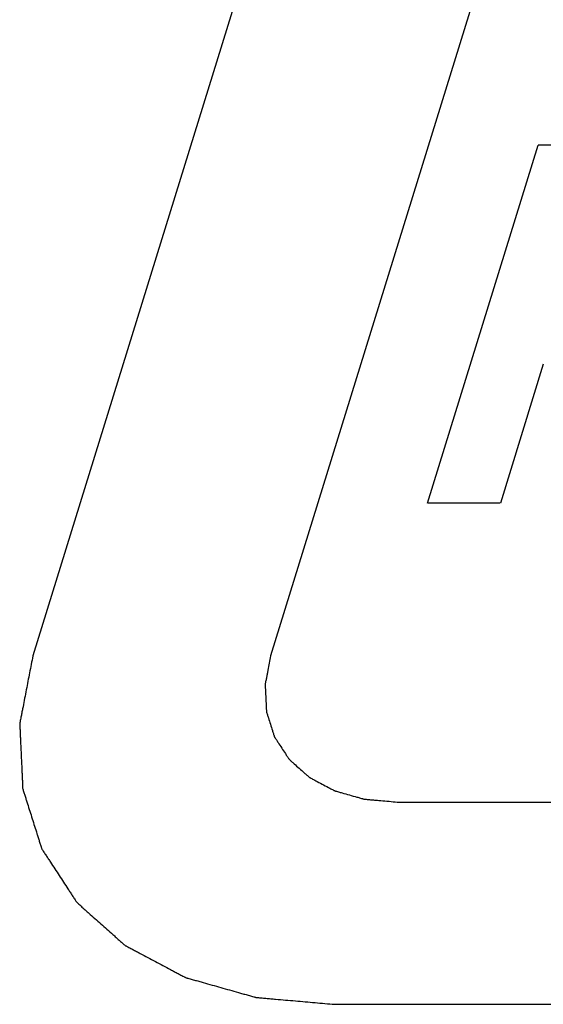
# Model space of a CAD drawing. Header units: inches. Extents: x 749 to 1245, y 24 to 374.
# Tile 115 of 145: x 1150.67 to 1152.5, y 154.96 to 158.39. Entities that reach past the tile are written whole.
import ezdxf

# ---------------------------------------------------------------- set-up
doc = ezdxf.new("R2010")
doc.units = ezdxf.units.IN
doc.header["$LTSCALE"] = 5
doc.header["$MEASUREMENT"] = 0
doc.layers.add('AM_0', color=7, linetype='CONTINUOUS', lineweight=30)

msp = doc.modelspace()

# ---------------------------------------------------------------- linework, layer by layer
at = {"layer": 'AM_0', "color": 1, "linetype": 'Continuous'}
for p, q in [((1152.2179, 161.0282), (1150.7171, 156.1716)), ((1153.0469, 161.0282), (1151.546, 156.1716)), ((1152.0931, 156.7039), (1152.4788, 157.9522)), ((1152.4789, 157.9525), (1153.0847, 157.9525)), ((1152.4962, 157.1881), (1152.3466, 156.7042)), ((1152.3465, 156.7039), (1152.0934, 156.7039)), ((1151.9874, 155.6624), (1157.698, 155.6624)), ((1151.7695, 154.9574), (1157.4801, 154.9574))]:
    msp.add_line(p, q, dxfattribs=at)
for points, knots in [([(1150.7171, 156.1716), (1150.7133, 156.1519), (1150.7057, 156.1126), (1150.6961, 156.0635), (1150.6885, 156.0242), (1150.6838, 155.9996), (1150.68, 155.98), (1150.6771, 155.9652), (1150.6748, 155.953), (1150.673, 155.9443), (1150.6722, 155.9395), (1150.6711, 155.9357), (1150.6716, 155.9322), (1150.6717, 155.9275), (1150.6722, 155.9192), (1150.6727, 155.9074), (1150.6734, 155.8932), (1150.6742, 155.8743), (1150.6753, 155.8507), (1150.6766, 155.8223), (1150.6779, 155.794), (1150.679, 155.7703), (1150.6799, 155.7514), (1150.6805, 155.7373), (1150.6811, 155.7255), (1150.6814, 155.7172), (1150.6817, 155.7125), (1150.6816, 155.7088), (1150.6829, 155.7057), (1150.6842, 155.7013), (1150.6867, 155.6937), (1150.6901, 155.6828), (1150.6942, 155.6697), (1150.6997, 155.6522), (1150.7066, 155.6304), (1150.7149, 155.6043), (1150.7232, 155.5781), (1150.7301, 155.5563), (1150.7356, 155.5389), (1150.7397, 155.5258), (1150.7432, 155.5149), (1150.7455, 155.5073), (1150.747, 155.503), (1150.7477, 155.4996), (1150.75, 155.4968), (1150.7524, 155.4929), (1150.7569, 155.4861), (1150.7632, 155.4763), (1150.7708, 155.4647), (1150.781, 155.4491), (1150.7937, 155.4297), (1150.809, 155.4064), (1150.8242, 155.383), (1150.8369, 155.3636), (1150.8471, 155.348), (1150.8547, 155.3364), (1150.8611, 155.3267), (1150.8654, 155.3198), (1150.8681, 155.316), (1150.8697, 155.3129), (1150.8726, 155.3107), (1150.8761, 155.3075), (1150.8823, 155.3021), (1150.891, 155.2942), (1150.9016, 155.2848), (1150.9156, 155.2723), (1150.9332, 155.2566), (1150.9543, 155.2378), (1150.9754, 155.219), (1150.993, 155.2034), (1151.0071, 155.1908), (1151.0176, 155.1814), (1151.0265, 155.1736), (1151.0326, 155.1681), (1151.0362, 155.165), (1151.0386, 155.1625), (1151.0421, 155.1609), (1151.0464, 155.1585), (1151.0542, 155.1545), (1151.0651, 155.1486), (1151.0783, 155.1416), (1151.0959, 155.1323), (1151.1179, 155.1207), (1151.1442, 155.1067), (1151.1706, 155.0927), (1151.1926, 155.081), (1151.2102, 155.0717), (1151.2233, 155.0647), (1151.2343, 155.0589), (1151.242, 155.0547), (1151.2464, 155.0525), (1151.2496, 155.0505), (1151.2536, 155.0496), (1151.2586, 155.0481), (1151.2676, 155.0456), (1151.2803, 155.042), (1151.2957, 155.0377), (1151.3161, 155.0319), (1151.3416, 155.0247), (1151.3722, 155.016), (1151.4029, 155.0074), (1151.4284, 155.0001), (1151.4488, 154.9944), (1151.4641, 154.99), (1151.4769, 154.9865), (1151.4858, 154.9839), (1151.491, 154.9825), (1151.4946, 154.9812), (1151.4991, 154.9811), (1151.5047, 154.9805), (1151.5148, 154.9797), (1151.5291, 154.9784), (1151.5463, 154.9769), (1151.5692, 154.9749), (1151.5978, 154.9724), (1151.6436, 154.9684), (1151.7008, 154.9634), (1151.7466, 154.9594), (1151.7695, 154.9574)], [0, 0, 0, 0, 0.03125, 0.0625, 0.078125, 0.09375, 0.101562, 0.109375, 0.117188, 0.121094, 0.123047, 0.125, 0.126953, 0.128906, 0.132812, 0.140625, 0.148438, 0.15625, 0.171875, 0.1875, 0.203125, 0.21875, 0.226562, 0.234375, 0.242188, 0.246094, 0.248047, 0.25, 0.251953, 0.253906, 0.257812, 0.265625, 0.273438, 0.28125, 0.296875, 0.3125, 0.328125, 0.34375, 0.351562, 0.359375, 0.367188, 0.371094, 0.373047, 0.375, 0.376953, 0.378906, 0.382812, 0.390625, 0.398438, 0.40625, 0.421875, 0.4375, 0.453125, 0.46875, 0.476562, 0.484375, 0.492188, 0.496094, 0.498047, 0.5, 0.501953, 0.503906, 0.507812, 0.515625, 0.523438, 0.53125, 0.546875, 0.5625, 0.578125, 0.59375, 0.601562, 0.609375, 0.617188, 0.621094, 0.623047, 0.625, 0.626953, 0.628906, 0.632812, 0.640625, 0.648438, 0.65625, 0.671875, 0.6875, 0.703125, 0.71875, 0.726562, 0.734375, 0.742188, 0.746094, 0.748047, 0.75, 0.751953, 0.753906, 0.757812, 0.765625, 0.773438, 0.78125, 0.796875, 0.8125, 0.828125, 0.84375, 0.851562, 0.859375, 0.867188, 0.871094, 0.873047, 0.875, 0.876953, 0.878906, 0.882812, 0.890625, 0.898438, 0.90625, 0.921875, 0.9375, 0.96875, 1, 1, 1, 1]), ([(1151.546, 156.1716), (1151.5444, 156.1633), (1151.5413, 156.1469), (1151.5373, 156.1263), (1151.5341, 156.1098), (1151.5317, 156.0974), (1151.5297, 156.0871), (1151.5282, 156.0799), (1151.5275, 156.0758), (1151.5267, 156.0727), (1151.5271, 156.0697), (1151.5272, 156.0657), (1151.5275, 156.0588), (1151.5281, 156.0449), (1151.5291, 156.0251), (1151.53, 156.0053), (1151.5306, 155.9914), (1151.5309, 155.9845), (1151.5312, 155.9806), (1151.531, 155.9775), (1151.5322, 155.9748), (1151.5332, 155.9712), (1151.5353, 155.9648), (1151.5393, 155.952), (1151.5451, 155.9337), (1151.5509, 155.9154), (1151.555, 155.9026), (1151.5569, 155.8962), (1151.5582, 155.8926), (1151.5588, 155.8897), (1151.5607, 155.8874), (1151.5627, 155.8841), (1151.5665, 155.8784), (1151.5739, 155.867), (1151.5846, 155.8507), (1151.5952, 155.8344), (1151.6027, 155.823), (1151.6064, 155.8172), (1151.6086, 155.814), (1151.61, 155.8114), (1151.6124, 155.8096), (1151.6153, 155.8069), (1151.6205, 155.8024), (1151.6308, 155.7931), (1151.6455, 155.78), (1151.6603, 155.7669), (1151.6706, 155.7577), (1151.6757, 155.7531), (1151.6788, 155.7505), (1151.6808, 155.7483), (1151.6837, 155.7471), (1151.6874, 155.745), (1151.6939, 155.7416), (1151.7067, 155.7348), (1151.7252, 155.725), (1151.7436, 155.7152), (1151.7565, 155.7084), (1151.7629, 155.7049), (1151.7667, 155.703), (1151.7693, 155.7014), (1151.7726, 155.7007), (1151.7769, 155.6994), (1151.7844, 155.6973), (1151.7994, 155.693), (1151.8208, 155.687), (1151.8422, 155.6809), (1151.8572, 155.6767), (1151.8646, 155.6746), (1151.869, 155.6734), (1151.872, 155.6723), (1151.8758, 155.6722), (1151.8805, 155.6717), (1151.889, 155.671), (1151.901, 155.67), (1151.9154, 155.6687), (1151.9346, 155.667), (1151.9586, 155.6649), (1151.9778, 155.6633), (1151.9874, 155.6624)], [0, 0, 0, 0, 0.03125, 0.0625, 0.078125, 0.09375, 0.109375, 0.117188, 0.121094, 0.125, 0.128906, 0.132812, 0.140625, 0.15625, 0.1875, 0.21875, 0.234375, 0.242188, 0.246094, 0.25, 0.253906, 0.257812, 0.265625, 0.28125, 0.3125, 0.34375, 0.359375, 0.367188, 0.371094, 0.375, 0.378906, 0.382812, 0.390625, 0.40625, 0.4375, 0.46875, 0.484375, 0.492188, 0.496094, 0.5, 0.503906, 0.507812, 0.515625, 0.53125, 0.5625, 0.59375, 0.609375, 0.617188, 0.621094, 0.625, 0.628906, 0.632812, 0.640625, 0.65625, 0.6875, 0.71875, 0.734375, 0.742188, 0.746094, 0.75, 0.753906, 0.757812, 0.765625, 0.78125, 0.8125, 0.84375, 0.859375, 0.867188, 0.871094, 0.875, 0.878906, 0.882812, 0.890625, 0.90625, 0.921875, 0.9375, 0.96875, 1, 1, 1, 1])]:
    msp.add_open_spline(points, degree=3, knots=knots, dxfattribs=at)

doc.saveas('drawing.dxf')
